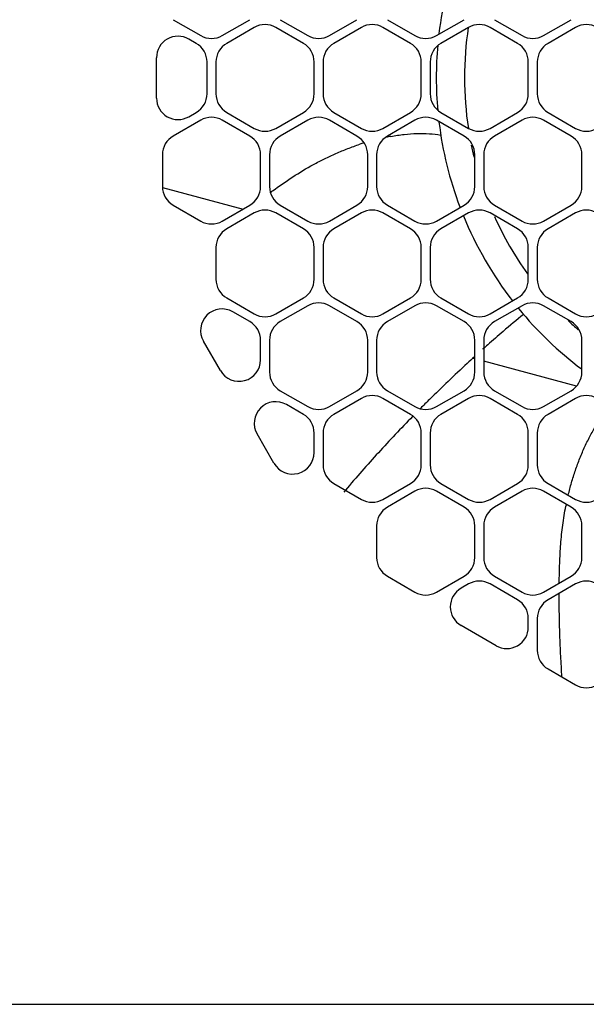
# Model space of a CAD drawing. Header units: inches. Extents: x 0 to 34, y 0 to 22.
# Tile 113 of 119: x 29.25 to 29.645, y 4.627 to 5.313. Entities that reach past the tile are written whole.
import ezdxf

# ---------------------------------------------------------------- set-up
doc = ezdxf.new("R2010")
doc.units = ezdxf.units.IN
doc.header["$LTSCALE"] = 1.87
doc.header["$MEASUREMENT"] = 0
doc.layers.get('0').update_dxf_attribs({"linetype": 'CONTINUOUS'})

msp = doc.modelspace()

# ---------------------------------------------------------------- linework, layer by layer
at = {"color": 7, "linetype": 'CONTINUOUS'}
for p, q in [((29.35723, 5.31296), (29.37644, 5.30187)), ((29.39144, 5.30187), (29.41064, 5.31296)), ((29.43188, 5.31296), (29.45109, 5.30187)), ((29.46609, 5.30187), (29.4853, 5.31296)), ((29.50654, 5.31296), (29.52575, 5.30187)), ((29.54075, 5.30187), (29.55996, 5.31296)), ((29.5812, 5.31296), (29.6004, 5.30187)), ((29.6154, 5.30187), (29.63461, 5.31296)), ((29.41376, 5.30755), (29.39456, 5.29646)), ((29.44797, 5.29646), (29.42876, 5.30755)), ((29.48842, 5.30755), (29.46921, 5.29646)), ((29.52263, 5.29646), (29.50342, 5.30755)), ((29.56308, 5.30755), (29.54387, 5.29646)), ((29.59728, 5.29646), (29.57808, 5.30755)), ((29.63773, 5.30755), (29.61852, 5.29646)), ((29.37332, 5.29646), (29.36814, 5.29945)), ((29.34564, 5.25831), (29.34564, 5.28646)), ((29.38082, 5.26129), (29.38082, 5.28347)), ((29.38706, 5.28347), (29.38706, 5.26129)), ((29.45547, 5.26129), (29.45547, 5.28347)), ((29.46171, 5.28347), (29.46171, 5.26129)), ((29.53013, 5.26129), (29.53013, 5.28347)), ((29.53637, 5.28347), (29.53637, 5.26129)), ((29.60478, 5.26129), (29.60478, 5.28347)), ((29.61102, 5.28347), (29.61102, 5.26129)), ((29.36814, 5.24532), (29.37332, 5.2483)), ((29.39456, 5.2483), (29.41376, 5.23721)), ((29.42876, 5.23721), (29.44797, 5.2483)), ((29.46921, 5.2483), (29.48842, 5.23721)), ((29.50342, 5.23721), (29.52263, 5.2483)), ((29.54387, 5.2483), (29.56308, 5.23721)), ((29.57808, 5.23721), (29.59728, 5.2483)), ((29.61852, 5.2483), (29.63773, 5.23721)), ((29.37644, 5.2429), (29.35723, 5.23181)), ((29.41064, 5.23181), (29.39144, 5.2429)), ((29.45109, 5.2429), (29.43188, 5.23181)), ((29.4853, 5.23181), (29.46609, 5.2429)), ((29.52575, 5.2429), (29.50654, 5.23181)), ((29.55996, 5.23181), (29.54075, 5.2429)), ((29.6004, 5.2429), (29.5812, 5.23181)), ((29.63461, 5.23181), (29.6154, 5.2429)), ((29.34973, 5.21882), (29.34973, 5.19664)), ((29.41814, 5.19664), (29.41814, 5.21882)), ((29.42438, 5.21882), (29.42438, 5.19664)), ((29.4928, 5.19664), (29.4928, 5.21882)), ((29.49904, 5.21882), (29.49904, 5.19664)), ((29.56746, 5.19664), (29.56746, 5.21882)), ((29.5737, 5.21882), (29.5737, 5.19664)), ((29.64211, 5.19664), (29.64211, 5.21882)), ((29.34985, 5.19594), (29.40592, 5.18092)), ((29.35723, 5.18365), (29.37644, 5.17256)), ((29.39144, 5.17256), (29.41064, 5.18365)), ((29.43188, 5.18365), (29.45109, 5.17256)), ((29.46609, 5.17256), (29.4853, 5.18365)), ((29.50654, 5.18365), (29.52575, 5.17256)), ((29.54075, 5.17256), (29.55996, 5.18365)), ((29.5812, 5.18365), (29.6004, 5.17256)), ((29.6154, 5.17256), (29.63461, 5.18365)), ((29.41376, 5.17824), (29.39456, 5.16715)), ((29.44797, 5.16715), (29.42876, 5.17824)), ((29.48842, 5.17824), (29.46921, 5.16715)), ((29.52263, 5.16715), (29.50342, 5.17824)), ((29.56308, 5.17824), (29.54387, 5.16715)), ((29.59728, 5.16715), (29.57808, 5.17824)), ((29.63773, 5.17824), (29.61852, 5.16715)), ((29.38706, 5.15416), (29.38706, 5.13198)), ((29.45547, 5.13198), (29.45547, 5.15416)), ((29.46171, 5.15416), (29.46171, 5.13198)), ((29.53013, 5.13198), (29.53013, 5.15416)), ((29.53637, 5.15416), (29.53637, 5.13198)), ((29.60478, 5.13198), (29.60478, 5.15416)), ((29.61102, 5.15416), (29.61102, 5.13198)), ((29.39456, 5.11899), (29.41376, 5.1079)), ((29.42876, 5.1079), (29.44797, 5.11899)), ((29.45109, 5.11359), (29.43188, 5.1025)), ((29.4853, 5.1025), (29.46609, 5.11359)), ((29.46921, 5.11899), (29.48842, 5.1079)), ((29.50342, 5.1079), (29.52263, 5.11899)), ((29.52575, 5.11359), (29.50654, 5.1025)), ((29.55996, 5.1025), (29.54075, 5.11359)), ((29.54387, 5.11899), (29.56308, 5.1079)), ((29.57808, 5.1079), (29.59728, 5.11899)), ((29.6004, 5.11359), (29.5812, 5.1025)), ((29.63461, 5.1025), (29.6154, 5.11359)), ((29.61852, 5.11899), (29.63773, 5.1079)), ((29.41064, 5.1025), (29.39884, 5.10931)), ((29.39015, 5.06838), (29.37835, 5.08882)), ((29.41814, 5.07588), (29.41814, 5.08951)), ((29.42438, 5.08951), (29.42438, 5.06733)), ((29.4928, 5.06733), (29.4928, 5.08951)), ((29.49904, 5.08951), (29.49904, 5.06733)), ((29.56746, 5.06733), (29.56746, 5.08951)), ((29.5737, 5.08951), (29.5737, 5.06733)), ((29.64211, 5.06733), (29.64211, 5.08951)), ((29.57337, 5.08357), (29.57295, 5.0832)), ((29.56746, 5.0765), (29.56636, 5.07679)), ((29.63837, 5.0575), (29.5737, 5.07483)), ((29.43188, 5.05434), (29.45109, 5.04325)), ((29.46609, 5.04325), (29.4853, 5.05434)), ((29.50654, 5.05434), (29.52575, 5.04325)), ((29.54075, 5.04325), (29.55996, 5.05434)), ((29.5812, 5.05434), (29.6004, 5.04325)), ((29.6154, 5.04325), (29.63461, 5.05434)), ((29.44797, 5.03784), (29.43617, 5.04466)), ((29.48842, 5.04893), (29.46921, 5.03784)), ((29.52263, 5.03784), (29.50342, 5.04893)), ((29.56308, 5.04893), (29.54387, 5.03784)), ((29.59728, 5.03784), (29.57808, 5.04893)), ((29.63773, 5.04893), (29.61852, 5.03784)), ((29.52424, 5.03652), (29.52408, 5.03636)), ((29.42748, 5.00373), (29.41568, 5.02417)), ((29.45547, 5.01123), (29.45547, 5.02485)), ((29.46171, 5.02485), (29.46171, 5.00267)), ((29.53013, 5.00267), (29.53013, 5.02485)), ((29.53637, 5.02485), (29.53637, 5.00267)), ((29.60478, 5.00267), (29.60478, 5.02485)), ((29.61102, 5.02485), (29.61102, 5.00267)), ((29.46921, 4.98968), (29.48842, 4.97859)), ((29.50342, 4.97859), (29.52263, 4.98968)), ((29.54387, 4.98968), (29.56308, 4.97859)), ((29.57808, 4.97859), (29.59728, 4.98968)), ((29.61852, 4.98968), (29.63773, 4.97859)), ((29.4774, 4.98506), (29.47615, 4.98359)), ((29.52575, 4.98428), (29.50654, 4.97319)), ((29.55996, 4.97319), (29.54075, 4.98428)), ((29.6004, 4.98428), (29.5812, 4.97319)), ((29.63461, 4.97319), (29.6154, 4.98428)), ((29.49904, 4.9602), (29.49904, 4.93802)), ((29.56746, 4.93802), (29.56746, 4.9602)), ((29.5737, 4.9602), (29.5737, 4.93802)), ((29.64211, 4.93802), (29.64211, 4.9602)), ((29.50654, 4.92503), (29.52575, 4.91394)), ((29.54075, 4.91394), (29.55996, 4.92503)), ((29.5812, 4.92503), (29.6004, 4.91394)), ((29.6154, 4.91394), (29.63461, 4.92503)), ((29.56308, 4.91963), (29.5579, 4.91664)), ((29.59728, 4.90854), (29.57808, 4.91963)), ((29.63773, 4.91963), (29.61852, 4.90854)), ((29.60478, 4.88957), (29.60478, 4.89555)), ((29.61102, 4.89555), (29.61102, 4.87337)), ((29.58228, 4.87658), (29.5579, 4.89066)), ((29.61852, 4.86038), (29.63773, 4.84929)), ((27.46928, 4.62663), (30.36981, 4.62663))]:
    msp.add_line(p, q, dxfattribs=at)
for centre, radius, start, end in [((29.79455, 5.27243), 0.25394, 159.2705, 173.03296), ((29.42126, 5.29456), 0.015, 60, 120), ((29.49592, 5.29456), 0.015, 60, 120), ((29.79455, 5.27243), 0.23425, 171.36842, 188.65366), ((29.57058, 5.29456), 0.015, 60, 120), ((29.64523, 5.29456), 0.015, 60, 120), ((29.36064, 5.28646), 0.015, 60, 180), ((29.38394, 5.31486), 0.015, 240, 300), ((29.45859, 5.31486), 0.015, 240, 300), ((29.53325, 5.31486), 0.015, 240, 300), ((29.6079, 5.31486), 0.015, 240, 300), ((29.36582, 5.28347), 0.015, 0, 60), ((29.40206, 5.28347), 0.015, 120, 180), ((29.44047, 5.28347), 0.015, 0, 60), ((29.47671, 5.28347), 0.015, 120, 180), ((29.51513, 5.28347), 0.015, 0, 60), ((29.55137, 5.28347), 0.015, 120, 180), ((29.79455, 5.27243), 0.25394, 174.83423, 185.18424), ((29.58978, 5.28347), 0.015, 0, 60), ((29.62602, 5.28347), 0.015, 120, 180), ((29.36064, 5.25831), 0.015, 180, 300), ((29.36582, 5.26129), 0.015, 300, 360), ((29.40206, 5.26129), 0.015, 180, 240), ((29.44047, 5.26129), 0.015, 300, 360), ((29.47671, 5.26129), 0.015, 180, 240), ((29.51513, 5.26129), 0.015, 300, 360), ((29.55137, 5.26129), 0.015, 180, 240), ((29.58978, 5.26129), 0.015, 300, 360), ((29.62602, 5.26129), 0.015, 180, 240), ((29.38394, 5.22991), 0.015, 60, 120), ((29.45859, 5.22991), 0.015, 60, 120), ((29.53325, 5.22991), 0.015, 60, 120), ((29.6079, 5.22991), 0.015, 60, 120), ((29.42126, 5.2502), 0.015, 240, 300), ((29.49592, 5.2502), 0.015, 240, 300), ((29.79455, 5.27243), 0.25394, 186.98621, 200.75048), ((29.57058, 5.2502), 0.015, 240, 300), ((29.64523, 5.2502), 0.015, 240, 300), ((29.36473, 5.21882), 0.015, 120, 180), ((29.40314, 5.21882), 0.015, 0, 60), ((29.43938, 5.21882), 0.015, 120, 180), ((29.4778, 5.21882), 0.015, 0, 60), ((29.51404, 5.21882), 0.015, 120, 180), ((29.53511, 5.08679), 0.14719, 100.2757, 101.63063), ((29.55246, 5.21882), 0.015, 0, 60), ((29.5887, 5.21882), 0.015, 120, 180), ((29.62711, 5.21882), 0.015, 0, 60), ((29.54211, 5.05988), 0.17502, 107.74278, 108.2354), ((29.54126, 5.06252), 0.17225, 107.26567, 107.74276), ((29.79455, 5.27243), 0.23425, 191.54966, 193.65896), ((29.36473, 5.19664), 0.015, 180, 240), ((29.40314, 5.19664), 0.015, 300, 360), ((29.43938, 5.19664), 0.015, 180, 240), ((29.4778, 5.19664), 0.015, 300, 360), ((29.51404, 5.19664), 0.015, 180, 240), ((29.55246, 5.19664), 0.015, 300, 360), ((29.5887, 5.19664), 0.015, 180, 240), ((29.62711, 5.19664), 0.015, 300, 360), ((29.66535, 4.86807), 0.40375, 126.2579, 126.52463), ((29.42126, 5.16525), 0.015, 60, 120), ((29.49592, 5.16525), 0.015, 60, 120), ((29.79455, 5.27243), 0.25394, 202.24618, 217.76502), ((29.57058, 5.16525), 0.015, 60, 120), ((29.79455, 5.27243), 0.23425, 204.39046, 215.70144), ((29.64523, 5.16525), 0.015, 60, 120), ((29.38394, 5.18555), 0.015, 240, 300), ((29.45859, 5.18555), 0.015, 240, 300), ((29.53325, 5.18555), 0.015, 240, 300), ((29.6079, 5.18555), 0.015, 240, 300), ((29.40206, 5.15416), 0.015, 120, 180), ((29.44047, 5.15416), 0.015, 0, 60), ((29.47671, 5.15416), 0.015, 120, 180), ((29.51513, 5.15416), 0.015, 0, 60), ((29.55137, 5.15416), 0.015, 120, 180), ((29.58978, 5.15416), 0.015, 0, 60), ((29.62602, 5.15416), 0.015, 120, 180), ((29.40206, 5.13198), 0.015, 180, 240), ((29.44047, 5.13198), 0.015, 300, 360), ((29.47671, 5.13198), 0.015, 180, 240), ((29.51513, 5.13198), 0.015, 300, 360), ((29.55137, 5.13198), 0.015, 180, 240), ((29.58978, 5.13198), 0.015, 300, 360), ((29.62602, 5.13198), 0.015, 180, 240), ((29.45859, 5.1006), 0.015, 60, 120), ((29.53325, 5.1006), 0.015, 60, 120), ((29.6079, 5.1006), 0.015, 60, 120), ((29.39134, 5.09632), 0.015, 60, 210), ((29.42126, 5.12089), 0.015, 240, 300), ((29.49592, 5.12089), 0.015, 240, 300), ((29.57058, 5.12089), 0.015, 240, 300), ((29.99362, 4.62119), 0.62477, 128.88253, 130.58403), ((29.79455, 5.27243), 0.25394, 219.29548, 233.05557), ((29.64523, 5.12089), 0.015, 240, 300), ((29.40314, 5.08951), 0.015, 0, 60), ((29.43938, 5.08951), 0.015, 120, 180), ((29.4778, 5.08951), 0.015, 0, 60), ((29.51404, 5.08951), 0.015, 120, 180), ((29.55246, 5.08951), 0.015, 0, 60), ((29.5887, 5.08951), 0.015, 120, 180), ((29.79455, 5.27243), 0.23425, 226.26877, 228.59212), ((29.62711, 5.08951), 0.015, 0, 60), ((30.07758, 4.52271), 0.75418, 130.56106, 131.64099), ((30.13678, 4.45582), 0.8435, 131.62749, 131.90885), ((29.40314, 5.07588), 0.015, 210, 360), ((30.32951, 4.24471), 1.12936, 132.80034, 134.64826), ((30.25927, 4.32088), 1.02575, 132.42935, 132.81287), ((29.43938, 5.06733), 0.015, 180, 240), ((29.4778, 5.06733), 0.015, 300, 360), ((29.51404, 5.06733), 0.015, 180, 240), ((29.55246, 5.06733), 0.015, 300, 360), ((29.5887, 5.06733), 0.015, 180, 240), ((29.62711, 5.06733), 0.015, 300, 360), ((29.42867, 5.03167), 0.015, 60, 210), ((29.49592, 5.03594), 0.015, 60, 120), ((30.26248, 4.31311), 1.0336, 134.66962, 135.15315), ((29.57058, 5.03594), 0.015, 60, 120), ((29.64523, 5.03594), 0.015, 60, 120), ((29.44047, 5.02485), 0.015, 0, 60), ((29.45859, 5.05624), 0.015, 240, 300), ((29.47671, 5.02485), 0.015, 120, 180), ((29.51513, 5.02485), 0.015, 0, 60), ((29.53325, 5.05624), 0.015, 240, 300), ((29.55137, 5.02485), 0.015, 120, 180), ((29.58978, 5.02485), 0.015, 0, 60), ((29.6079, 5.05624), 0.015, 240, 300), ((29.62602, 5.02485), 0.015, 120, 180), ((29.44047, 5.01123), 0.015, 210, 360), ((29.47671, 5.00267), 0.015, 180, 240), ((29.51513, 5.00267), 0.015, 300, 360), ((29.55137, 5.00267), 0.015, 180, 240), ((29.58978, 5.00267), 0.015, 300, 360), ((29.62602, 5.00267), 0.015, 180, 240), ((29.53325, 4.97129), 0.015, 60, 120), ((29.6079, 4.97129), 0.015, 60, 120), ((29.49592, 4.99159), 0.015, 240, 300), ((29.57058, 4.99159), 0.015, 240, 300), ((29.64523, 4.99159), 0.015, 240, 300), ((29.51404, 4.9602), 0.015, 120, 180), ((29.55246, 4.9602), 0.015, 0, 60), ((29.5887, 4.9602), 0.015, 120, 180), ((29.82688, 4.93511), 0.19974, 168.44438, 168.80616), ((29.62711, 4.9602), 0.015, 0, 60), ((29.51404, 4.93802), 0.015, 180, 240), ((29.55246, 4.93802), 0.015, 300, 360), ((29.5887, 4.93802), 0.015, 180, 240), ((29.62711, 4.93802), 0.015, 300, 360), ((29.57058, 4.90664), 0.015, 60, 120), ((29.64523, 4.90664), 0.015, 60, 120), ((29.5654, 4.90365), 0.015, 120, 240), ((29.53325, 4.92693), 0.015, 240, 300), ((29.58978, 4.89555), 0.015, 0, 60), ((29.6079, 4.92693), 0.015, 240, 300), ((29.62602, 4.89555), 0.015, 120, 180), ((29.58978, 4.88957), 0.015, 240, 360), ((29.62602, 4.87337), 0.015, 180, 240), ((29.64523, 4.86228), 0.015, 240, 300)]:
    msp.add_arc(centre, radius, start, end, dxfattribs=at)
for points, knots in [([(29.50885, 5.23162), (29.51195, 5.23218), (29.51805, 5.23308), (29.52706, 5.23373), (29.53562, 5.23361), (29.54113, 5.23297), (29.54377, 5.23248)], [0, 0, 0, 0, 0.269045, 0.526755, 0.770929, 1, 1, 1, 1]), ([(29.42657, 5.19364), (29.43113, 5.19699), (29.44041, 5.20348), (29.45257, 5.21081), (29.46274, 5.21609), (29.47069, 5.21979), (29.47891, 5.22317), (29.48451, 5.22518), (29.48734, 5.22611)], [0, 0, 0, 0, 0.245461, 0.49053, 0.615107, 0.742076, 0.870809, 1, 1, 1, 1]), ([(29.63261, 4.98153), (29.63331, 4.98443), (29.63484, 4.99024), (29.63753, 4.99883), (29.64064, 5.00728), (29.64416, 5.01547), (29.64805, 5.0233), (29.65228, 5.03067), (29.65682, 5.03749), (29.66011, 5.04172), (29.6618, 5.0437)], [0, 0, 0, 0, 0.129272, 0.259748, 0.390096, 0.519067, 0.645544, 0.768484, 0.886917, 1, 1, 1, 1]), ([(29.52408, 5.03636), (29.52004, 5.03223), (29.51202, 5.02389), (29.49631, 5.00693), (29.48487, 4.99389), (29.4774, 4.98506)], [0, 0, 0, 0, 0.249954, 0.49994, 1, 1, 1, 1]), ([(29.62635, 4.9203), (29.6264, 4.92488), (29.62658, 4.93393), (29.62729, 4.94739), (29.62864, 4.9607), (29.63008, 4.96949), (29.63094, 4.97388)], [0, 0, 0, 0, 0.255158, 0.503992, 0.750828, 1, 1, 1, 1]), ([(29.62824, 4.85472), (29.62793, 4.85961), (29.62736, 4.86942), (29.62676, 4.8841), (29.62639, 4.89866), (29.6263, 4.90831), (29.6263, 4.91308)], [0, 0, 0, 0, 0.251693, 0.504409, 0.754805, 1, 1, 1, 1])]:
    msp.add_open_spline(points, degree=3, knots=knots, dxfattribs=at)

doc.saveas('drawing.dxf')
